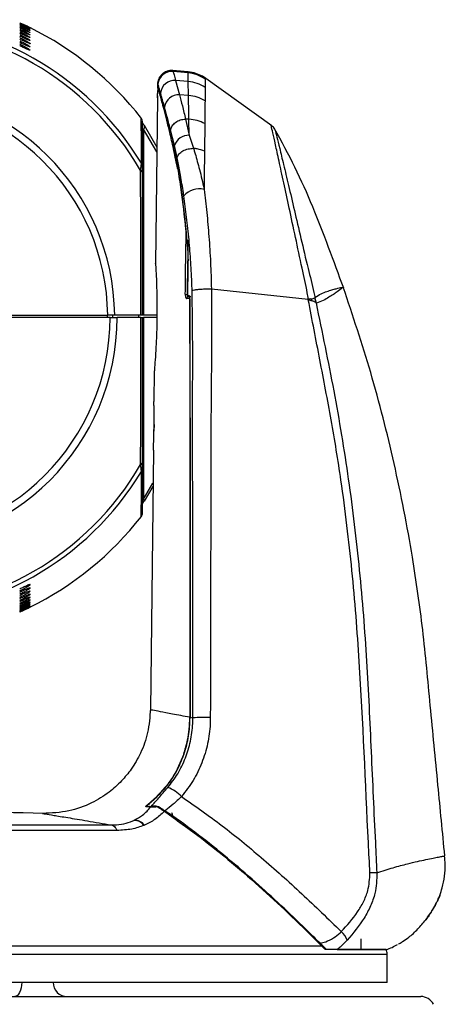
# Model space of a CAD drawing. Header units: millimetres. Extents: x 0 to 1100, y 0 to 813.
# Tile 20 of 24: x 750 to 811, y 447 to 587. Entities that reach past the tile are written whole.
import ezdxf

# ---------------------------------------------------------------- set-up
doc = ezdxf.new("R2010")
doc.units = ezdxf.units.MM

msp = doc.modelspace()

# ---------------------------------------------------------------- linework, layer by layer
at = {"color": 7, "linetype": 'Continuous', "lineweight": 25}
for p, q in [((774.124, 579.866), (771.913, 580.059)), ((774.111, 579.726), (771.968, 579.912)), ((776.578, 578.82), (776.578, 578.82)), ((786.121, 572.134), (776.642, 578.909)), ((769.752, 578.092), (769.746, 577.556)), ((769.767, 578.04), (769.761, 577.559)), ((769.761, 577.559), (769.773, 577.486)), ((769.775, 577.706), (769.764, 576.749)), ((769.776, 577.706), (769.765, 576.749)), ((769.776, 578.203), (769.767, 578.04)), ((769.775, 577.706), (769.776, 577.706)), ((769.789, 577.659), (769.776, 577.706)), ((769.803, 578.107), (769.802, 578.113)), ((772.333, 578.632), (772.893, 576.568)), ((774.138, 578.48), (772.333, 578.632)), ((774.178, 576.466), (774.138, 578.48)), ((776.564, 577.638), (776.542, 575.719)), ((769.73, 576.149), (769.456, 552.397)), ((769.745, 576.149), (769.73, 576.149)), ((769.764, 576.749), (769.765, 576.749)), ((770.172, 576.817), (770.158, 576.866)), ((774.178, 576.466), (772.893, 576.568)), ((770.546, 575.463), (770.707, 574.865)), ((770.739, 574.791), (770.546, 575.463)), ((773.757, 573.108), (774.281, 570.794)), ((774.242, 573.074), (773.757, 573.108)), ((774.281, 570.794), (774.242, 573.074)), ((767.724, 571.649), (767.724, 545.045)), ((767.82, 572.217), (769.649, 569.112)), ((776.506, 572.467), (776.464, 568.513)), ((772.155, 569.338), (771.621, 571.522)), ((774.281, 570.794), (774.895, 568.923)), ((772.543, 567.592), (772.155, 569.338)), ((773.822, 556.636), (773.852, 556.506)), ((774.045, 552.847), (773.987, 547.847)), ((774.07, 552.847), (774.141, 552.847)), ((773.723, 548.049), (774.011, 548.045)), ((774.343, 547.847), (774.013, 547.847)), ((777.453, 548.825), (777.452, 548.825)), ((777.453, 548.825), (791.309, 547.366)), ((791.625, 547.38), (791.31, 547.356)), ((792.481, 546.791), (792.279, 547.567)), ((762.532, 545.045), (762.532, 544.745)), ((763.285, 545.045), (763.285, 544.745)), ((767.368, 545.045), (763.622, 545.045)), ((767.028, 545.045), (767.028, 544.745)), ((769.657, 545.045), (767.724, 545.045)), ((762.955, 544.745), (731.028, 544.745)), ((762.955, 544.745), (763.976, 544.745)), ((767.373, 544.745), (763.976, 544.745)), ((767.373, 544.745), (767.528, 544.745)), ((767.528, 544.745), (767.724, 544.745)), ((767.724, 544.745), (767.724, 518.77)), ((769.652, 544.745), (767.724, 544.745)), ((769.279, 537.004), (769.23, 532.701)), ((769.25, 529.432), (769.237, 528.475)), ((769.15, 525.751), (768.723, 488.634)), ((769.09, 520.56), (767.825, 518.481)), ((774.404, 487.498), (774.404, 487.563)), ((774.404, 487.563), (774.796, 487.488)), ((769.578, 476.177), (768.337, 475.083)), ((768.525, 475.199), (769.649, 476.205)), ((769.506, 474.766), (769.495, 474.766)), ((769.508, 474.766), (769.508, 474.766)), ((770.721, 474.123), (776.017, 470.299)), ((698.933, 472.169), (763.124, 472.169)), ((766.343, 472.821), (766.412, 472.852)), ((767.883, 472.141), (767.799, 472.106)), ((772.605, 472.779), (773.625, 472.036)), ((763.942, 471.385), (698.115, 471.385)), ((668.849, 454.904), (793.208, 454.904)), ((798.828, 455.894), (798.828, 454.369)), ((802.471, 454.367), (793.744, 454.367)), ((795.446, 454.369), (802.588, 454.369)), ((802.588, 449.647), (802.588, 453.693)), ((802.588, 449.647), (731.028, 449.647)), ((654.651, 447.647), (807.406, 447.647))]:
    msp.add_line(p, q, dxfattribs=at)
at = {"color": 8, "linetype": 'Continuous', "lineweight": 25}
for p, q in [((771.926, 580.057), (771.968, 579.912)), ((774.111, 579.726), (774.108, 579.865)), ((769.641, 568.428), (767.724, 571.649)), ((774.1, 555.81), (774.066, 552.847)), ((767.724, 518.77), (769.095, 521.021)), ((768.337, 475.083), (768.591, 475.089)), ((774.407, 471.644), (774.321, 471.528)), ((659.468, 453.693), (802.588, 453.693))]:
    msp.add_line(p, q, dxfattribs=at)
at = {"color": 7, "linetype": 'Continuous', "lineweight": 25, "flags": 128}
for points in [[(773.723, 548.049), (773.73, 548.649), (773.758, 551.048), (773.822, 556.636)], [(774.07, 552.847), (774.059, 551.847), (774.013, 547.847)], [(767.724, 518.77), (767.764, 518.725), (767.797, 518.681), (767.823, 518.639), (767.84, 518.599), (767.849, 518.563), (767.85, 518.53), (767.842, 518.503), (767.825, 518.481)], [(750.313, 449.647), (750.294, 449.257), (750.237, 448.882), (750.145, 448.536), (750.02, 448.233), (749.869, 447.984), (749.696, 447.8), (749.508, 447.686), (749.313, 447.647)]]:
    msp.add_lwpolyline(points, dxfattribs=at)
at = {"color": 7, "linetype": 'Continuous', "lineweight": 25}
for centre, radius, start, end in [((731.028, 544.745), 42.572, 31.16813, 148.83187), ((731.028, 544.745), 41.934, 30.06171, 149.93829), ((731.028, 544.745), 46.215, 38.01393, 63.74424), ((771.752, 578.066), 2, 84.97019, 180.74506), ((771.797, 577.917), 2.003, 85.10198, 174.54127), ((731.028, 544.745), 32.595, 0.52734, 179.47266), ((770.075, 577.703), 0.3, 118.36975, 179.34087), ((772.187, 576.611), 2.026, 85.87598, 174.17479), ((731.028, 544.745), 31.592, 0.5441, 179.4559), ((772.777, 574.513), 2.058, 86.77688, 172.24936), ((767.028, 572.922), 0.5, 1.16738, 34.40559), ((767.464, 571.985), 0.425, 307.76238, 33.08218), ((774.222, 568.601), 2.194, 88.44589, 160.36519), ((767.037, 566.52), 0.492, 0.01747, 31.68631), ((767.298, 565.512), 0.241, 16.86267, 84.16129), ((775.752, 560.074), 3.055, 77.57096, 137.33547), ((774.191, 547.452), 0.294, 91.28031, 180.62868), ((731.028, 544.745), 32.947, 180, 0), ((731.028, 544.745), 31.926, 180, 0), ((767.298, 523.947), 0.24, 276.89738, 344.12974), ((731.028, 544.745), 42.571, 211.16556, 328.83444), ((731.028, 544.745), 41.953, 210.09469, 329.90531), ((767.037, 522.973), 0.492, 328.31637, 359.98254), ((731.028, 544.745), 46.215, 296.24717, 321.97021), ((767.028, 516.569), 0.5, 323.79905, 358.18771), ((776.614, 452.654), 34.882, 88.87325, 92.98752), ((769.612, 472.92), 4.867, 42.86812, 70.84724), ((731.028, -369.634), 843.741, 88.4853, 91.514443), ((766.397, 471.091), 1.73, 35.90471, 91.79352), ((766.479, 471.112), 1.741, 36.22435, 92.17698), ((801.699, 431.222), 34.123, 90.96942, 92.62838), ((793.28, 454.023), 3.994, 25.10305, 46.42188), ((800.588, 453.693), 2, 0, 19.70793), ((756.813, 449.647), 2, 180, 270), ((807.406, 445.647), 2, 26.0594, 90)]:
    msp.add_arc(centre, radius, start, end, dxfattribs=at)
at = {"color": 8, "linetype": 'Continuous', "lineweight": 25}
for centre, radius, start, end in [((770.075, 577.702), 0.299, 136.54509, 179.21109), ((770.431, 576.417), 0.289, 135.55398, 177.41082), ((771.756, 571.117), 0.256, 128.80752, 169.25651)]:
    msp.add_arc(centre, radius, start, end, dxfattribs=at)
at = {"color": 7, "linetype": 'Continuous', "lineweight": 25}
for points, knots in [([(750.028, 586.872), (750.212, 586.789), (750.578, 586.622), (751.053, 586.397), (751.401, 586.229), (751.48, 586.189), (751.518, 586.17)], [0, 0, 0, 0, 0.261991, 0.5243274, 0.7746309, 1, 1, 1, 1]), ([(751.511, 586.174), (751.512, 586.173), (751.516, 586.171), (751.361, 586.246), (751.082, 586.381), (750.68, 586.571), (750.307, 586.743), (750.082, 586.845), (750.028, 586.869)], [0, 0, 0, 0, 0.118539, 0.3021168, 0.4930714, 0.700738, 0.9283728, 1, 1, 1, 1]), ([(750.028, 586.846), (750.212, 586.762), (750.579, 586.594), (751.058, 586.362), (751.394, 586.191), (751.545, 586.108), (751.522, 586.111), (751.359, 586.183), (751.073, 586.315), (750.673, 586.5), (750.302, 586.67), (750.081, 586.77), (750.028, 586.794)], [0, 0, 0, 0, 0.12204973, 0.24423744, 0.36137315, 0.46699514, 0.56239074, 0.65414202, 0.74911973, 0.85218967, 0.96525266, 1, 1, 1, 1]), ([(750.028, 586.732), (750.213, 586.648), (750.581, 586.478), (751.06, 586.241), (751.396, 586.063), (751.546, 585.972), (751.52, 585.969), (751.354, 586.037), (751.066, 586.165), (750.666, 586.347), (750.298, 586.515), (750.079, 586.614), (750.028, 586.637)], [0, 0, 0, 0, 0.1224835, 0.2450851, 0.3631071, 0.4696408, 0.5654634, 0.6570837, 0.7515315, 0.8538624, 0.9662198, 1, 1, 1, 1]), ([(750.028, 586.542), (750.213, 586.456), (750.582, 586.285), (751.062, 586.042), (751.399, 585.857), (751.547, 585.76), (751.519, 585.752), (751.349, 585.816), (751.06, 585.941), (750.66, 586.121), (750.295, 586.287), (750.078, 586.386), (750.028, 586.409)], [0, 0, 0, 0, 0.1229044, 0.2459099, 0.3647465, 0.4720815, 0.5682393, 0.6596907, 0.7536351, 0.8553102, 0.967075, 1, 1, 1, 1]), ([(750.028, 586.284), (750.214, 586.197), (750.584, 586.024), (751.064, 585.776), (751.401, 585.585), (751.548, 585.482), (751.517, 585.469), (751.345, 585.531), (751.055, 585.654), (750.655, 585.832), (750.292, 585.997), (750.077, 586.096), (750.028, 586.118)], [0, 0, 0, 0, 0.1233195, 0.2467254, 0.36631, 0.4743367, 0.5707359, 0.6619796, 0.7554453, 0.8565442, 0.9678251, 1, 1, 1, 1]), ([(750.028, 585.968), (750.214, 585.88), (750.585, 585.705), (751.066, 585.451), (751.403, 585.254), (751.549, 585.146), (751.515, 585.131), (751.341, 585.19), (751.05, 585.311), (750.651, 585.489), (750.289, 585.654), (750.076, 585.753), (750.028, 585.775)], [0, 0, 0, 0, 0.12373374, 0.24754164, 0.36781054, 0.47641793, 0.57296272, 0.66395946, 0.75697108, 0.85757166, 0.96847473, 1, 1, 1, 1]), ([(750.028, 585.604), (750.215, 585.515), (750.587, 585.337), (751.068, 585.078), (751.405, 584.876), (751.55, 584.764), (751.514, 584.746), (751.338, 584.804), (751.046, 584.924), (750.647, 585.102), (750.287, 585.267), (750.075, 585.366), (750.028, 585.388)], [0, 0, 0, 0, 0.1241502, 0.248365, 0.3692545, 0.4783289, 0.5749215, 0.6656328, 0.7582162, 0.8583961, 0.9690264, 1, 1, 1, 1]), ([(750.028, 585.2), (750.215, 585.11), (750.588, 584.929), (751.07, 584.666), (751.407, 584.459), (751.551, 584.343), (751.512, 584.323), (751.335, 584.381), (751.042, 584.501), (750.644, 584.679), (750.285, 584.845), (750.074, 584.945), (750.028, 584.966)], [0, 0, 0, 0, 0.12457007, 0.24919774, 0.37064198, 0.48006536, 0.57660642, 0.666996, 0.75917961, 0.85901814, 0.96948062, 1, 1, 1, 1]), ([(750.028, 584.766), (750.215, 584.675), (750.59, 584.492), (751.072, 584.224), (751.409, 584.013), (751.551, 583.894), (751.511, 583.874), (751.332, 583.931), (751.04, 584.052), (750.641, 584.231), (750.284, 584.398), (750.074, 584.499), (750.028, 584.52)], [0, 0, 0, 0, 0.1249923, 0.250038, 0.3719661, 0.481615, 0.5780042, 0.6680393, 0.7598561, 0.8594353, 0.9698361, 1, 1, 1, 1]), ([(750.028, 584.312), (750.216, 584.219), (750.591, 584.033), (751.074, 583.761), (751.411, 583.547), (751.552, 583.427), (751.51, 583.406), (751.33, 583.464), (751.038, 583.586), (750.64, 583.767), (750.283, 583.936), (750.073, 584.037), (750.028, 584.058)], [0, 0, 0, 0, 0.1254135, 0.2508791, 0.3732126, 0.4829568, 0.579094, 0.6687472, 0.7602362, 0.8596423, 0.9700897, 1, 1, 1, 1]), ([(750.028, 583.846), (750.216, 583.752), (750.592, 583.564), (751.076, 583.288), (751.413, 583.071), (751.552, 582.95), (751.509, 582.93), (751.329, 582.989), (751.037, 583.113), (750.639, 583.297), (750.283, 583.467), (750.073, 583.57), (750.028, 583.591)], [0, 0, 0, 0, 0.1258277, 0.2517091, 0.3743589, 0.4840605, 0.5798474, 0.6690987, 0.7603064, 0.8596316, 0.970236, 1, 1, 1, 1]), ([(771.968, 579.912), (772.006, 579.781), (772.083, 579.518), (772.249, 578.928), (772.333, 578.632)], [0, 0, 0, 0, 0.4974116, 1, 1, 1, 1]), ([(776.646, 578.899), (776.629, 578.913), (776.358, 579.15), (775.709, 579.463), (774.865, 579.776), (774.31, 579.811), (774.104, 579.824)], [0, 0, 0, 0, 0.0242783, 0.3939423, 0.7755386, 1, 1, 1, 1]), ([(774.138, 578.48), (774.131, 578.766), (774.119, 579.341), (774.114, 579.597), (774.111, 579.726)], [0, 0, 0, 0, 0.49769057, 1, 1, 1, 1]), ([(776.578, 578.82), (776.576, 578.7), (776.573, 578.458), (776.567, 577.912), (776.564, 577.638)], [0, 0, 0, 0, 0.49779706, 1, 1, 1, 1]), ([(769.802, 578.113), (769.793, 578.141), (769.783, 578.176), (769.777, 578.199), (769.776, 578.203)], [0, 0, 0, 0, 0.8321917, 1, 1, 1, 1]), ([(770.142, 576.43), (770.099, 576.581), (770.014, 576.884), (769.881, 577.344), (769.826, 577.535), (769.789, 577.659)], [0, 0, 0, 0, 0.2592885, 0.5185976, 1, 1, 1, 1]), ([(770.158, 576.866), (770.106, 577.048), (769.999, 577.429), (769.877, 577.852), (769.828, 578.022), (769.803, 578.107)], [0, 0, 0, 0, 0.3132296, 0.6557454, 1, 1, 1, 1]), ([(769.759, 576.45), (769.758, 576.392), (769.755, 576.286), (769.751, 576.204), (769.75, 576.192), (769.749, 576.188)], [0, 0, 0, 0, 0.4452315, 0.8055963, 1, 1, 1, 1]), ([(769.759, 576.45), (769.76, 576.483), (769.762, 576.573), (769.764, 576.68), (769.765, 576.749)], [0, 0, 0, 0, 0.3627188, 1, 1, 1, 1]), ([(770.681, 574.456), (770.628, 574.656), (770.521, 575.055), (770.333, 575.747), (770.217, 576.16), (770.142, 576.43)], [0, 0, 0, 0, 0.2581725, 0.5163694, 1, 1, 1, 1]), ([(770.546, 575.463), (770.477, 575.715), (770.339, 576.22), (770.228, 576.617), (770.172, 576.817)], [0, 0, 0, 0, 0.4990578, 1, 1, 1, 1]), ([(772.893, 576.568), (773.026, 576.06), (773.292, 575.041), (773.602, 573.754), (773.757, 573.108)], [0, 0, 0, 0, 0.49771429, 1, 1, 1, 1]), ([(774.242, 573.074), (774.23, 573.703), (774.206, 574.968), (774.188, 575.965), (774.178, 576.466)], [0, 0, 0, 0, 0.4977793, 1, 1, 1, 1]), ([(771.505, 571.165), (771.359, 571.77), (771.139, 572.681), (770.869, 573.737), (770.744, 574.216), (770.681, 574.456)], [0, 0, 0, 0, 0.497553, 0.7484635, 1, 1, 1, 1]), ([(770.707, 574.865), (770.836, 574.372), (771.032, 573.63), (771.322, 572.472), (771.473, 571.842), (771.549, 571.527)], [0, 0, 0, 0, 0.4975867, 0.7485026, 1, 1, 1, 1]), ([(771.621, 571.522), (771.463, 572.128), (771.147, 573.345), (770.875, 574.307), (770.739, 574.791)], [0, 0, 0, 0, 0.49776613, 1, 1, 1, 1]), ([(776.542, 575.719), (776.537, 575.244), (776.525, 574.291), (776.512, 573.076), (776.506, 572.467)], [0, 0, 0, 0, 0.49782937, 1, 1, 1, 1]), ([(767.455, 566.778), (767.45, 567.708), (767.44, 569.567), (767.431, 571.449), (767.425, 572.661), (767.424, 572.915), (767.423, 573.075)], [0, 0, 0, 0, 0.32547802, 0.65103834, 0.77945609, 1, 1, 1, 1]), ([(767.846, 572.182), (767.765, 572.304), (767.629, 572.511), (767.524, 572.68), (767.486, 572.748), (767.489, 572.743), (767.504, 572.707), (767.52, 572.645), (767.533, 572.588), (767.528, 572.553), (767.528, 572.553)], [0, 0, 0, 0, 0.3793022, 0.6438818, 0.7971695, 0.8669402, 0.9065389, 0.9444706, 0.9992846, 1, 1, 1, 1]), ([(767.528, 572.883), (767.528, 572.872), (767.528, 572.849), (767.528, 572.34), (767.528, 571.261), (767.528, 569.279), (767.528, 567.44), (767.528, 566.52)], [0, 0, 0, 0, 0.1121526, 0.2611721, 0.410203, 0.7049997, 1, 1, 1, 1]), ([(786.587, 571.529), (786.48, 571.724), (786.338, 571.983), (786.09, 572.13), (786.028, 572.167)], [0, 0, 0, 0, 0.752941, 1, 1, 1, 1]), ([(796.384, 548.907), (794.957, 552.804), (792.817, 558.648), (789.488, 566.263), (787.489, 569.906), (786.488, 571.73)], [0, 0, 0, 0, 0.49971738, 0.74955147, 1, 1, 1, 1]), ([(772.628, 566.05), (772.608, 566.138), (772.399, 567.077), (772.027, 568.914), (771.679, 570.414), (771.505, 571.165)], [0, 0, 0, 0, 0.0489553, 0.5233322, 1, 1, 1, 1]), ([(771.549, 571.527), (771.61, 571.269), (771.732, 570.753), (771.92, 569.931), (772.109, 569.076), (772.236, 568.475), (772.299, 568.174)], [0, 0, 0, 0, 0.24910149, 0.49820309, 0.74892082, 1, 1, 1, 1]), ([(774.895, 568.923), (774.946, 568.755), (775.211, 567.89), (775.704, 566.127), (776.147, 564.286), (776.379, 563.202), (776.409, 563.057)], [0, 0, 0, 0, 0.0945785, 0.4859902, 0.9316419, 1, 1, 1, 1]), ([(776.464, 568.513), (776.126, 568.633), (775.624, 568.811), (775.074, 568.896), (774.895, 568.923)], [0, 0, 0, 0, 0.6738077, 1, 1, 1, 1]), ([(772.299, 568.174), (772.578, 566.495), (773.137, 563.137), (773.777, 557.888), (774.032, 554.36), (774.141, 552.847)], [0, 0, 0, 0, 0.3636261, 0.7272261, 1, 1, 1, 1]), ([(773.505, 562.144), (773.486, 562.279), (773.338, 563.286), (773.056, 564.992), (772.744, 566.63), (772.576, 567.436), (772.543, 567.592)], [0, 0, 0, 0, 0.068505, 0.5144818, 0.9055656, 1, 1, 1, 1]), ([(776.464, 568.513), (776.458, 567.964), (776.447, 566.865), (776.43, 565.091), (776.417, 563.801), (776.41, 563.112), (776.409, 563.057)], [0, 0, 0, 0, 0.3237752, 0.6477218, 0.9720256, 1, 1, 1, 1]), ([(767.322, 565.752), (767.354, 566), (767.402, 566.369), (767.444, 566.691), (767.451, 566.75), (767.455, 566.778)], [0, 0, 0, 0, 0.51507363, 0.76578601, 1, 1, 1, 1]), ([(767.528, 566.52), (767.528, 566.494), (767.528, 566.437), (767.528, 566.132), (767.528, 565.806), (767.528, 565.582)], [0, 0, 0, 0, 0.2189203, 0.4638845, 1, 1, 1, 1]), ([(772.628, 566.05), (772.785, 565.036), (773.21, 562.293), (773.598, 559.053), (773.801, 556.864), (773.822, 556.636)], [0, 0, 0, 0, 0.3442191, 0.9316402, 1, 1, 1, 1]), ([(767.368, 545.045), (767.368, 545.429), (767.367, 547.722), (767.362, 551.949), (767.35, 557.117), (767.336, 561.726), (767.327, 564.408), (767.322, 565.752)], [0, 0, 0, 0, 0.0536028, 0.3199681, 0.5911342, 0.7950688, 1, 1, 1, 1]), ([(767.528, 565.582), (767.528, 564.309), (767.528, 561.763), (767.528, 557.792), (767.528, 553.695), (767.528, 549.8), (767.528, 546.903), (767.528, 545.425), (767.528, 545.045)], [0, 0, 0, 0, 0.1958387, 0.3916243, 0.5919188, 0.7921328, 0.9466295, 1, 1, 1, 1]), ([(774.695, 548.616), (774.688, 548.863), (774.646, 550.214), (774.522, 552.649), (774.265, 555.897), (773.927, 559.09), (773.646, 561.126), (773.505, 562.144)], [0, 0, 0, 0, 0.0520549, 0.2848345, 0.5176284, 0.7588101, 1, 1, 1, 1]), ([(776.409, 563.057), (776.54, 561.967), (776.802, 559.787), (777.114, 556.282), (777.344, 552.626), (777.429, 550.097), (777.453, 548.825), (777.453, 548.825)], [0, 0, 0, 0, 0.2452078, 0.4904106, 0.7452115, 0.999996, 1, 1, 1, 1]), ([(769.464, 552.397), (769.462, 552.424), (769.455, 552.531), (769.501, 551.816), (769.578, 550.325), (769.652, 548.146), (769.677, 545.599), (769.634, 542.956), (769.532, 540.512), (769.407, 538.559), (769.301, 537.243), (769.287, 537.083), (769.28, 537.004)], [0, 0, 0, 0, 0.0365163, 0.1436499, 0.2508692, 0.358273, 0.4656274, 0.5727443, 0.6798235, 0.7871751, 0.8947248, 1, 1, 1, 1]), ([(773.723, 548.049), (773.723, 548.012), (773.724, 547.908), (773.741, 547.741), (773.78, 547.58), (773.834, 547.47), (773.876, 547.456), (773.898, 547.449)], [0, 0, 0, 0, 0.1132662, 0.3248032, 0.545996, 0.7730257, 1, 1, 1, 1]), ([(774.185, 547.745), (774.232, 547.745), (774.344, 547.745), (774.459, 547.745), (774.525, 547.745)], [0, 0, 0, 0, 0.4279146, 1, 1, 1, 1]), ([(774.32, 547.471), (774.323, 547.499), (774.33, 547.556), (774.362, 547.635), (774.414, 547.707), (774.473, 547.74), (774.512, 547.745), (774.525, 547.745), (774.525, 547.745)], [0, 0, 0, 0, 0.1653989, 0.3299484, 0.5620948, 0.8624967, 0.993359, 1, 1, 1, 1]), ([(774.343, 547.847), (774.356, 545.82), (774.38, 541.763), (774.394, 529.686), (774.414, 511.62), (774.407, 495.582), (774.404, 487.563)], [0, 0, 0, 0, 0.1009802, 0.2020118, 0.6010027, 1, 1, 1, 1]), ([(774.695, 548.616), (774.71, 548.621), (774.787, 548.648), (775.021, 548.7), (775.497, 548.763), (776.126, 548.81), (776.815, 548.835), (777.24, 548.828), (777.452, 548.825)], [0, 0, 0, 0, 0.04010244, 0.20426714, 0.40320069, 0.60213388, 0.80106694, 1, 1, 1, 1]), ([(774.796, 487.488), (774.803, 497.68), (774.813, 512.966), (774.739, 530.791), (774.804, 540.99), (774.731, 546.075), (774.695, 548.616)], [0, 0, 0, 0, 0.4999914, 0.749962, 0.8750593, 1, 1, 1, 1]), ([(777.452, 548.825), (777.452, 548.825), (777.503, 546.282), (777.49, 541.158), (777.377, 530.912), (777.353, 513.038), (777.321, 497.721), (777.299, 487.529)], [0, 0, 0, 0, 0.0000006, 0.1252145, 0.2505785, 0.5013183, 1, 1, 1, 1]), ([(792.279, 547.567), (792.574, 547.775), (793.174, 548.197), (793.993, 548.461), (794.708, 548.696), (795.496, 548.902), (796.19, 549.068), (796.283, 549.061), (796.33, 549.057)], [0, 0, 0, 0, 0.1209655, 0.2462736, 0.3721666, 0.4980926, 0.7493271, 1, 1, 1, 1]), ([(796.33, 549.057), (796.292, 549.038), (796.214, 549.001), (795.626, 548.535), (794.923, 548.048), (794.259, 547.635), (793.484, 547.128), (792.816, 546.904), (792.481, 546.791)], [0, 0, 0, 0, 0.2509091, 0.5009132, 0.6256704, 0.750286, 0.874833, 1, 1, 1, 1]), ([(810.841, 467.738), (810.517, 471.117), (809.828, 478.291), (808.777, 489.065), (807.777, 499.951), (806.14, 511.514), (803.725, 523.808), (800.449, 536.705), (797.676, 544.997), (796.321, 549.049)], [0, 0, 0, 0, 0.1229224, 0.2609136, 0.3919304, 0.5186697, 0.6835144, 0.845353, 1, 1, 1, 1]), ([(774.319, 547.449), (774.226, 547.449), (774.084, 547.449), (773.946, 547.449), (773.898, 547.449)], [0, 0, 0, 0, 0.6518297, 1, 1, 1, 1]), ([(774.319, 547.449), (774.33, 544.803), (774.365, 536.183), (774.371, 521.89), (774.378, 504.574), (774.373, 493.236), (774.371, 487.567)], [0, 0, 0, 0, 0.1325855, 0.4320564, 0.7160276, 1, 1, 1, 1]), ([(791.32, 547.248), (791.317, 547.27), (791.313, 547.31), (791.309, 547.349), (791.306, 547.367), (791.306, 547.367)], [0, 0, 0, 0, 0.5571892, 0.9995002, 1, 1, 1, 1]), ([(791.32, 547.248), (791.368, 547.276), (791.448, 547.322), (791.552, 547.356), (791.604, 547.373), (791.625, 547.38)], [0, 0, 0, 0, 0.48167018, 0.78558203, 1, 1, 1, 1]), ([(800.134, 465.31), (800.058, 466.744), (799.528, 476.825), (799.004, 491.253), (797.65, 508.545), (796.267, 520.061), (794.63, 530.1), (792.964, 538.682), (791.868, 544.394), (791.32, 547.248)], [0, 0, 0, 0, 0.052207, 0.3669011, 0.5246968, 0.6824942, 0.7883332, 0.8942082, 1, 1, 1, 1]), ([(791.859, 547.099), (791.772, 547.125), (791.653, 547.16), (791.469, 547.211), (791.376, 547.234), (791.32, 547.248)], [0, 0, 0, 0, 0.5164817, 0.7097129, 1, 1, 1, 1]), ([(791.625, 547.384), (791.648, 547.385), (791.685, 547.387), (791.729, 547.385), (791.758, 547.381), (791.779, 547.376), (791.795, 547.367), (791.805, 547.355), (791.809, 547.344), (791.811, 547.339), (791.811, 547.338)], [0, 0, 0, 0, 0.34579078, 0.5438944, 0.67999122, 0.80028513, 0.86666763, 0.93387173, 0.99168446, 1, 1, 1, 1]), ([(791.819, 547.34), (791.823, 547.348), (791.831, 547.361), (791.85, 547.378), (791.866, 547.384), (791.876, 547.389)], [0, 0, 0, 0, 0.2944893, 0.5437644, 1, 1, 1, 1]), ([(791.838, 547.115), (791.84, 547.126), (791.845, 547.15), (791.839, 547.227), (791.828, 547.292), (791.819, 547.34)], [0, 0, 0, 0, 0.14626731, 0.35675535, 1, 1, 1, 1]), ([(792.419, 546.812), (792.345, 546.877), (792.236, 546.974), (792.033, 547.066), (791.917, 547.089), (791.858, 547.101)], [0, 0, 0, 0, 0.503973, 0.7499383, 1, 1, 1, 1]), ([(791.876, 547.389), (791.96, 547.424), (792.128, 547.493), (792.226, 547.538), (792.275, 547.56)], [0, 0, 0, 0, 0.50373549, 1, 1, 1, 1]), ([(792.421, 546.812), (792.396, 546.937), (792.345, 547.185), (792.299, 547.435), (792.275, 547.56)], [0, 0, 0, 0, 0.5000001, 1, 1, 1, 1]), ([(792.481, 546.791), (792.471, 546.794), (792.45, 546.801), (792.429, 546.807), (792.419, 546.811)], [0, 0, 0, 0, 0.5000308, 1, 1, 1, 1]), ([(792.422, 546.81), (793.294, 542.628), (795.04, 534.265), (797.145, 521.524), (798.705, 508.63), (799.715, 495.623), (800.307, 482.62), (800.758, 472.534), (801.049, 466.775), (801.121, 465.341)], [0, 0, 0, 0, 0.15621665, 0.31243916, 0.47168051, 0.63092125, 0.78921136, 0.9475055, 1, 1, 1, 1]), ([(699.438, 545.045), (702.044, 545.045), (707.256, 545.045), (715.146, 545.045), (723.061, 545.045), (731.013, 545.045), (738.948, 545.045), (746.845, 545.045), (754.752, 545.045), (759.996, 545.045), (762.619, 545.045)], [0, 0, 0, 0, 0.1246719, 0.2493439, 0.3747442, 0.5000315, 0.6245026, 0.7490837, 0.8745418, 1, 1, 1, 1]), ([(763.622, 545.045), (763.453, 545.045), (763.152, 545.045), (762.781, 545.045), (762.619, 545.045)], [0, 0, 0, 0, 0.561025, 1, 1, 1, 1]), ([(767.528, 545.045), (767.523, 545.045), (767.512, 545.045), (767.442, 545.045), (767.385, 545.045), (767.368, 545.045)], [0, 0, 0, 0, 0.4087345, 0.8174692, 1, 1, 1, 1]), ([(767.724, 545.045), (767.683, 545.045), (767.601, 545.045), (767.538, 545.045), (767.531, 545.045), (767.528, 545.045)], [0, 0, 0, 0, 0.3679632, 0.7359262, 1, 1, 1, 1]), ([(767.326, 523.709), (767.327, 524.01), (767.333, 525.52), (767.343, 528.589), (767.357, 533.011), (767.368, 537.883), (767.372, 541.826), (767.373, 544.117), (767.373, 544.745)], [0, 0, 0, 0, 0.0457172, 0.2286547, 0.4570564, 0.6858946, 0.9138117, 1, 1, 1, 1]), ([(767.528, 544.745), (767.528, 544.123), (767.528, 541.884), (767.528, 538.041), (767.528, 533.239), (767.528, 528.499), (767.528, 525.421), (767.528, 523.881)], [0, 0, 0, 0, 0.0860262, 0.3094436, 0.5329868, 0.7664303, 1, 1, 1, 1]), ([(769.249, 529.245), (769.252, 529.638), (769.259, 530.425), (769.252, 531.475), (769.241, 532.259), (769.231, 532.704), (769.231, 532.701), (769.231, 532.7)], [0, 0, 0, 0, 0.2147362, 0.4294712, 0.6442479, 0.859094, 1, 1, 1, 1]), ([(769.15, 525.751), (769.15, 525.749), (769.147, 525.684), (769.158, 525.92), (769.181, 526.473), (769.213, 527.384), (769.237, 528.358), (769.246, 528.998), (769.249, 529.245)], [0, 0, 0, 0, 0.00642968, 0.2208752, 0.43532151, 0.64995027, 0.86470958, 1, 1, 1, 1]), ([(767.528, 523.881), (767.528, 523.68), (767.528, 523.363), (767.528, 523.057), (767.528, 522.998), (767.528, 522.972)], [0, 0, 0, 0, 0.4968136, 0.781796, 1, 1, 1, 1]), ([(767.455, 522.714), (767.452, 522.742), (767.444, 522.804), (767.402, 523.127), (767.355, 523.486), (767.326, 523.709)], [0, 0, 0, 0, 0.2331675, 0.5237789, 1, 1, 1, 1]), ([(767.428, 517.465), (767.429, 517.73), (767.433, 518.415), (767.442, 520.266), (767.45, 521.832), (767.455, 522.714)], [0, 0, 0, 0, 0.2165149, 0.5589028, 1, 1, 1, 1]), ([(767.528, 522.972), (767.528, 522.309), (767.528, 520.981), (767.528, 519.102), (767.528, 517.58), (767.528, 516.805), (767.528, 516.531), (767.528, 516.583), (767.528, 516.59)], [0, 0, 0, 0, 0.2140301, 0.4280483, 0.6424455, 0.8568024, 0.9815569, 1, 1, 1, 1]), ([(767.528, 518.114), (767.529, 518.118), (767.53, 518.134), (767.54, 518.177), (767.565, 518.27), (767.622, 518.46), (767.684, 518.647), (767.724, 518.77)], [0, 0, 0, 0, 0.0394697, 0.1769277, 0.2536728, 0.5056669, 1, 1, 1, 1]), ([(767.541, 518.029), (767.55, 518.045), (767.585, 518.104), (767.704, 518.293), (767.828, 518.481), (767.906, 518.6)], [0, 0, 0, 0, 0.1151157, 0.4366418, 1, 1, 1, 1]), ([(750.028, 505.646), (750.216, 505.74), (750.592, 505.928), (751.076, 506.204), (751.413, 506.421), (751.552, 506.542), (751.509, 506.562), (751.329, 506.503), (751.037, 506.379), (750.639, 506.195), (750.283, 506.025), (750.073, 505.922), (750.028, 505.901)], [0, 0, 0, 0, 0.1258288, 0.2517114, 0.3743621, 0.4840633, 0.579849, 0.6690992, 0.7603061, 0.8596312, 0.9702362, 1, 1, 1, 1]), ([(750.028, 505.18), (750.216, 505.273), (750.591, 505.459), (751.074, 505.731), (751.411, 505.945), (751.552, 506.065), (751.51, 506.086), (751.33, 506.028), (751.038, 505.906), (750.64, 505.725), (750.283, 505.556), (750.073, 505.455), (750.028, 505.433)], [0, 0, 0, 0, 0.1254147, 0.2508815, 0.3732161, 0.4829603, 0.5790967, 0.6687487, 0.7602368, 0.8596426, 0.9700903, 1, 1, 1, 1]), ([(750.028, 504.726), (750.215, 504.817), (750.59, 505), (751.072, 505.268), (751.409, 505.479), (751.551, 505.598), (751.511, 505.618), (751.332, 505.561), (751.04, 505.44), (750.641, 505.261), (750.284, 505.094), (750.074, 504.993), (750.028, 504.972)], [0, 0, 0, 0, 0.1249935, 0.2500404, 0.3719698, 0.4816192, 0.5780078, 0.6680418, 0.7598576, 0.8594362, 0.969837, 1, 1, 1, 1]), ([(750.028, 504.292), (750.215, 504.382), (750.588, 504.562), (751.07, 504.826), (751.407, 505.033), (751.551, 505.149), (751.512, 505.168), (751.335, 505.111), (751.042, 504.991), (750.644, 504.813), (750.285, 504.647), (750.074, 504.547), (750.028, 504.526)], [0, 0, 0, 0, 0.1245713, 0.2492001, 0.3706459, 0.4800701, 0.5766108, 0.6669994, 0.759182, 0.8590196, 0.9694818, 1, 1, 1, 1]), ([(750.028, 503.888), (750.215, 503.977), (750.587, 504.155), (751.068, 504.413), (751.405, 504.616), (751.55, 504.728), (751.514, 504.746), (751.338, 504.688), (751.046, 504.568), (750.647, 504.39), (750.287, 504.225), (750.075, 504.126), (750.028, 504.104)], [0, 0, 0, 0, 0.1241514, 0.2483674, 0.3692586, 0.4783341, 0.5749267, 0.6656372, 0.7582193, 0.8583982, 0.9690278, 1, 1, 1, 1]), ([(750.028, 503.524), (750.214, 503.611), (750.585, 503.787), (751.066, 504.04), (751.403, 504.237), (751.549, 504.345), (751.515, 504.361), (751.341, 504.302), (751.05, 504.18), (750.651, 504.003), (750.289, 503.838), (750.076, 503.739), (750.028, 503.717)], [0, 0, 0, 0, 0.1237349, 0.247544, 0.3678148, 0.4764236, 0.5729687, 0.6639647, 0.756975, 0.8575743, 0.9684765, 1, 1, 1, 1]), ([(750.028, 503.208), (750.214, 503.294), (750.584, 503.468), (751.064, 503.716), (751.401, 503.907), (751.548, 504.01), (751.517, 504.022), (751.345, 503.961), (751.055, 503.838), (750.655, 503.66), (750.292, 503.494), (750.077, 503.396), (750.028, 503.373)], [0, 0, 0, 0, 0.1233207, 0.2467277, 0.3663144, 0.4743429, 0.5707427, 0.6619857, 0.7554501, 0.8565474, 0.9678271, 1, 1, 1, 1]), ([(750.028, 502.95), (750.213, 503.035), (750.582, 503.206), (751.062, 503.449), (751.399, 503.634), (751.547, 503.731), (751.519, 503.739), (751.349, 503.675), (751.06, 503.55), (750.66, 503.37), (750.295, 503.204), (750.078, 503.105), (750.028, 503.083)], [0, 0, 0, 0, 0.1229056, 0.2459122, 0.3647511, 0.4720882, 0.5682468, 0.6596977, 0.7536407, 0.855314, 0.9670773, 1, 1, 1, 1]), ([(750.028, 502.759), (750.213, 502.843), (750.581, 503.013), (751.06, 503.25), (751.396, 503.428), (751.546, 503.519), (751.52, 503.522), (751.354, 503.454), (751.066, 503.326), (750.666, 503.144), (750.298, 502.976), (750.079, 502.877), (750.028, 502.854)], [0, 0, 0, 0, 0.1224847, 0.2450875, 0.363112, 0.469648, 0.5654718, 0.6570916, 0.751538, 0.8538669, 0.9662224, 1, 1, 1, 1]), ([(750.028, 502.645), (750.212, 502.729), (750.579, 502.897), (751.058, 503.129), (751.394, 503.3), (751.545, 503.383), (751.522, 503.38), (751.359, 503.308), (751.073, 503.176), (750.673, 502.991), (750.302, 502.821), (750.081, 502.72), (750.028, 502.697)], [0, 0, 0, 0, 0.122051, 0.2442399, 0.3613783, 0.467003, 0.5624, 0.6541509, 0.7491271, 0.8521948, 0.9652556, 1, 1, 1, 1]), ([(750.028, 502.618), (750.212, 502.702), (750.578, 502.869), (751.053, 503.093), (751.401, 503.262), (751.48, 503.302), (751.518, 503.32)], [0, 0, 0, 0, 0.261989, 0.5243234, 0.7746284, 1, 1, 1, 1]), ([(751.511, 503.317), (751.512, 503.318), (751.516, 503.32), (751.361, 503.244), (751.082, 503.11), (750.68, 502.92), (750.307, 502.747), (750.082, 502.646), (750.028, 502.621)], [0, 0, 0, 0, 0.1185536, 0.3021322, 0.4930848, 0.7007477, 0.9283789, 1, 1, 1, 1]), ([(768.724, 488.763), (768.646, 487.624), (768.497, 485.45), (767.447, 482.541), (766.12, 480.244), (764.587, 478.381), (762.716, 476.7), (760.207, 475.162), (756.988, 473.98), (754.583, 473.87), (753.327, 473.813)], [0, 0, 0, 0, 0.1427697, 0.2727339, 0.3842871, 0.474852, 0.574921, 0.6989428, 0.8429023, 1, 1, 1, 1]), ([(769.649, 476.205), (770.206, 476.781), (771.337, 477.951), (772.646, 480.062), (773.633, 482.389), (774.272, 484.885), (774.36, 486.625), (774.404, 487.498)], [0, 0, 0, 0, 0.1962726, 0.39824337, 0.59451163, 0.79648325, 1, 1, 1, 1]), ([(771.209, 477.518), (771.706, 478.16), (772.716, 479.465), (773.794, 481.719), (774.52, 484.14), (774.779, 486.089), (774.792, 487.216), (774.796, 487.488)], [0, 0, 0, 0, 0.22793532, 0.4625248, 0.69058534, 0.92519739, 1, 1, 1, 1]), ([(777.299, 487.529), (777.294, 487.22), (777.273, 485.97), (776.972, 483.763), (776.149, 481.043), (774.909, 478.462), (773.761, 476.982), (773.179, 476.231)], [0, 0, 0, 0, 0.0747196, 0.3026868, 0.5371848, 0.76529, 1, 1, 1, 1]), ([(773.496, 482.287), (773.701, 482.959), (774.216, 484.641), (774.313, 486.422), (774.371, 487.492)], [0, 0, 0, 0, 0.39934192, 1, 1, 1, 1]), ([(774.371, 487.492), (774.371, 487.503), (774.371, 487.528), (774.371, 487.553), (774.371, 487.567)], [0, 0, 0, 0, 0.4371262, 1, 1, 1, 1]), ([(773.496, 482.287), (773.026, 481.14), (772.078, 478.829), (770.416, 477.065), (769.578, 476.177)], [0, 0, 0, 0, 0.4963223, 1, 1, 1, 1]), ([(768.88, 474.868), (769.201, 475.23), (769.835, 475.945), (770.755, 476.998), (771.209, 477.518)], [0, 0, 0, 0, 0.5061713, 1, 1, 1, 1]), ([(773.179, 476.231), (772.774, 475.841), (771.958, 475.056), (771.186, 474.476), (770.85, 474.222), (770.806, 474.188)], [0, 0, 0, 0, 0.4615367, 0.9295791, 1, 1, 1, 1]), ([(773.179, 476.231), (775.129, 474.868), (779.037, 472.136), (784.737, 467.437), (790.421, 462.377), (794.161, 458.737), (796.033, 456.916)], [0, 0, 0, 0, 0.23955494, 0.48005553, 0.73982592, 1, 1, 1, 1]), ([(766.412, 472.852), (766.833, 473.081), (767.805, 473.608), (768.434, 474.347), (768.79, 474.766)], [0, 0, 0, 0, 0.4333337, 1, 1, 1, 1]), ([(768.114, 474.766), (768.096, 474.769), (768.06, 474.775), (768.071, 474.824), (768.15, 474.923), (768.265, 475.021), (768.337, 475.083)], [0, 0, 0, 0, 0.1760711, 0.3518705, 0.588449, 1, 1, 1, 1]), ([(768.79, 474.766), (768.634, 474.766), (768.406, 474.766), (768.183, 474.766), (768.114, 474.766)], [0, 0, 0, 0, 0.6903061, 1, 1, 1, 1]), ([(769.495, 474.766), (769.309, 474.766), (768.849, 474.766), (768.389, 474.766), (768.114, 474.766)], [0, 0, 0, 0, 0.4027945, 1, 1, 1, 1]), ([(768.525, 475.199), (768.443, 475.126), (768.325, 475.023), (768.25, 474.92), (768.246, 474.875), (768.283, 474.87), (768.299, 474.868)], [0, 0, 0, 0, 0.4601454, 0.654577, 0.8507367, 1, 1, 1, 1]), ([(768.79, 474.766), (768.848, 474.766), (768.963, 474.766), (769.221, 474.766), (769.421, 474.766), (769.508, 474.766)], [0, 0, 0, 0, 0.36024396, 0.72374028, 1, 1, 1, 1]), ([(769.538, 474.868), (769.446, 474.868), (769.247, 474.868), (769.023, 474.868), (768.924, 474.868), (768.88, 474.868)], [0, 0, 0, 0, 0.3206251, 0.7011781, 1, 1, 1, 1]), ([(769.495, 474.766), (769.498, 474.767), (769.501, 474.768), (769.496, 474.771), (769.496, 474.772)], [0, 0, 0, 0, 0.94250399, 1, 1, 1, 1]), ([(769.946, 474.636), (769.868, 474.679), (769.739, 474.75), (769.573, 474.762), (769.508, 474.766)], [0, 0, 0, 0, 0.6047248, 1, 1, 1, 1]), ([(769.538, 474.868), (769.622, 474.861), (769.786, 474.846), (769.913, 474.773), (769.975, 474.738)], [0, 0, 0, 0, 0.5142338, 1, 1, 1, 1]), ([(769.604, 474.858), (769.626, 474.844), (769.683, 474.807), (769.761, 474.756), (769.829, 474.712), (769.87, 474.685), (769.889, 474.673), (769.896, 474.668)], [0, 0, 0, 0, 0.236972, 0.6094973, 0.8104349, 0.9325134, 1, 1, 1, 1]), ([(770.047, 474.57), (770.023, 474.589), (769.939, 474.656), (769.846, 474.741), (769.794, 474.815), (769.783, 474.829)], [0, 0, 0, 0, 0.2473987, 0.8515269, 1, 1, 1, 1]), ([(769.946, 474.636), (770.056, 474.563), (770.276, 474.419), (770.556, 474.233), (770.698, 474.138), (770.721, 474.123)], [0, 0, 0, 0, 0.45888176, 0.91173536, 1, 1, 1, 1]), ([(769.949, 474.751), (769.982, 474.701), (770.087, 474.546), (770.254, 474.427), (770.367, 474.347)], [0, 0, 0, 0, 0.3210256, 1, 1, 1, 1]), ([(770.806, 474.188), (770.685, 474.269), (770.444, 474.43), (770.159, 474.618), (770.016, 474.711), (769.975, 474.738)], [0, 0, 0, 0, 0.4165961, 0.8336828, 1, 1, 1, 1]), ([(770.721, 474.123), (770.299, 473.71), (769.509, 472.939), (768.4, 472.395), (767.883, 472.141)], [0, 0, 0, 0, 0.534468, 1, 1, 1, 1]), ([(792.996, 455.258), (792.317, 455.93), (789.301, 458.913), (783.629, 464.228), (777.059, 469.734), (772.62, 472.966), (770.984, 474.068), (770.806, 474.188)], [0, 0, 0, 0, 0.0977132, 0.4338705, 0.7961378, 0.977708, 1, 1, 1, 1]), ([(771.761, 473.969), (771.801, 473.8), (771.861, 473.544), (771.977, 473.317), (772.031, 473.224), (772.039, 473.212), (772.043, 473.207)], [0, 0, 0, 0, 0.4913624, 0.7438275, 0.8749674, 1, 1, 1, 1]), ([(763.124, 472.169), (763.124, 472.169), (763.637, 472.171), (764.622, 472.258), (765.654, 472.529), (766.187, 472.754), (766.343, 472.821)], [0, 0, 0, 0, 0.0000128, 0.4063005, 0.8260037, 1, 1, 1, 1]), ([(767.799, 472.106), (767.239, 471.905), (766.101, 471.495), (764.67, 471.422), (763.942, 471.385)], [0, 0, 0, 0, 0.4912826, 1, 1, 1, 1]), ([(776.017, 470.299), (777.47, 469.147), (780.474, 466.764), (784.767, 462.98), (789.05, 459.006), (791.799, 456.294), (793.208, 454.904)], [0, 0, 0, 0, 0.2417506, 0.499724, 0.7436034, 1, 1, 1, 1]), ([(810.108, 462.095), (810.238, 462.456), (810.56, 463.35), (810.823, 464.852), (810.948, 466.383), (810.85, 467.343), (810.81, 467.735)], [0, 0, 0, 0, 0.1999251, 0.4964626, 0.7942606, 1, 1, 1, 1]), ([(796.033, 456.916), (796.853, 457.817), (798.048, 459.13), (799.234, 461.17), (800.008, 463.014), (800.087, 464.455), (800.134, 465.31)], [0, 0, 0, 0, 0.3837501, 0.5592031, 0.7386337, 1, 1, 1, 1]), ([(801.121, 465.341), (801.091, 464.345), (801.042, 462.705), (800.244, 460.556), (799.025, 458.24), (797.751, 456.73), (796.897, 455.717)], [0, 0, 0, 0, 0.2728129, 0.4494301, 0.6306076, 1, 1, 1, 1]), ([(810.124, 462.078), (810.124, 462.078), (810.124, 462.077), (809.979, 461.741), (809.679, 461.104), (809.199, 460.207), (808.66, 459.343), (808.272, 458.815), (808.133, 458.627)], [0, 0, 0, 0, 0.0454853, 0.2392957, 0.4367721, 0.6447862, 0.8732683, 1, 1, 1, 1]), ([(810.124, 462.078), (810.131, 462.093), (810.138, 462.11), (810.139, 462.113), (810.139, 462.113)], [0, 0, 0, 0, 0.8976848, 1, 1, 1, 1]), ([(804.221, 455.135), (804.217, 455.132), (804.195, 455.12), (804.393, 455.234), (804.875, 455.529), (805.794, 456.177), (806.977, 457.212), (807.757, 458.167), (808.133, 458.627)], [0, 0, 0, 0, 0.026361, 0.1219083, 0.247696, 0.4548865, 0.737784, 1, 1, 1, 1]), ([(792.996, 455.258), (793.262, 455.311), (793.814, 455.421), (794.817, 455.951), (795.613, 456.501), (795.975, 456.859), (796.033, 456.916)], [0, 0, 0, 0, 0.3182979, 0.6614229, 0.9458359, 1, 1, 1, 1]), ([(793.885, 454.369), (793.715, 454.54), (793.482, 454.774), (793.151, 455.104), (793.031, 455.224), (792.996, 455.258)], [0, 0, 0, 0, 0.6602516, 0.9019406, 1, 1, 1, 1]), ([(793.208, 454.904), (793.341, 454.771), (793.533, 454.579), (793.694, 454.417), (793.744, 454.367)], [0, 0, 0, 0, 0.6906659, 1, 1, 1, 1]), ([(796.897, 455.717), (796.503, 455.315), (796.016, 454.819), (795.537, 454.441), (795.446, 454.369)], [0, 0, 0, 0, 0.8111889, 1, 1, 1, 1]), ([(802.469, 454.335), (802.751, 454.439), (803.313, 454.646), (803.83, 454.947), (804.089, 455.097)], [0, 0, 0, 0, 0.5017459, 1, 1, 1, 1]), ([(795.446, 454.369), (795.198, 454.369), (794.7, 454.369), (794.157, 454.369), (793.885, 454.369)], [0, 0, 0, 0, 0.498872, 1, 1, 1, 1])]:
    msp.add_open_spline(points, degree=3, knots=knots, dxfattribs=at)
for points in [[(776.578, 578.82), (776.197, 579.053), (775.436, 579.52), (774.553, 579.657), (774.111, 579.726)], [(776.564, 577.638), (776.189, 577.855), (775.438, 578.289), (774.571, 578.417), (774.138, 578.48)], [(776.542, 575.719), (776.175, 575.912), (775.441, 576.297), (774.599, 576.41), (774.178, 576.466)], [(771.621, 571.522), (771.68, 571.728), (771.8, 572.139), (772.314, 572.657), (772.993, 573.025), (773.503, 573.08), (773.757, 573.108)], [(776.506, 572.467), (776.152, 572.624), (775.444, 572.937), (774.643, 573.028), (774.242, 573.074)], [(772.543, 567.592), (772.622, 567.772), (772.778, 568.132), (773.361, 568.578), (774.104, 568.882), (774.631, 568.91), (774.895, 568.923)], [(763.124, 472.169), (763.203, 472.151), (763.362, 472.114), (763.584, 471.946), (763.785, 471.709), (763.889, 471.493), (763.942, 471.385)]]:
    msp.add_open_spline(points, degree=3, dxfattribs=at)
at = {"color": 8, "linetype": 'Continuous', "lineweight": 25}
for points, knots in [([(769.745, 576.149), (769.746, 576.152), (769.748, 576.159), (769.752, 576.232), (769.757, 576.337), (769.758, 576.424), (769.759, 576.45)], [0, 0, 0, 0, 0.2130337, 0.5370025, 0.8606274, 1, 1, 1, 1]), ([(791.312, 547.366), (791.312, 547.366), (791.28, 547.666), (791.006, 549.153), (790.357, 552.143), (789.47, 556.262), (788.585, 560.39), (787.788, 564.096), (787.121, 567.156), (786.589, 569.575), (786.224, 571.211), (786.02, 572.119), (786.016, 572.138), (786.014, 572.146)], [0, 0, 0, 0, 0.0000015, 0.0223964, 0.1116876, 0.2282038, 0.348136, 0.4639573, 0.5833281, 0.6951017, 0.8101606, 0.9189342, 1, 1, 1, 1]), ([(786.582, 571.525), (786.584, 571.517), (786.589, 571.497), (786.803, 570.621), (787.197, 569.007), (787.761, 566.667), (788.474, 563.674), (789.313, 560.107), (790.255, 556.1), (791.177, 552.112), (791.934, 549.226), (792.228, 547.814), (792.28, 547.564)], [0, 0, 0, 0, 0.0797517, 0.1905688, 0.3043624, 0.4181805, 0.5359799, 0.6537959, 0.7720861, 0.8903186, 0.9805823, 1, 1, 1, 1]), ([(774.185, 547.745), (774.164, 547.749), (774.123, 547.757), (774.077, 547.796), (774.059, 547.837), (774.054, 547.847)], [0, 0, 0, 0, 0.4286931, 0.8472805, 1, 1, 1, 1]), ([(767.422, 516.281), (767.422, 516.274), (767.422, 516.22), (767.423, 516.364), (767.424, 516.616), (767.425, 516.876), (767.427, 517.29), (767.428, 517.465)], [0, 0, 0, 0, 0.04824858, 0.3977523, 0.47363808, 0.77720417, 1, 1, 1, 1]), ([(774.371, 487.567), (773.503, 487.731), (771.775, 488.058), (770.028, 488.388), (769.021, 488.578), (768.602, 488.658), (768.725, 488.634), (768.726, 488.634)], [0, 0, 0, 0, 0.250598, 0.4991772, 0.7475932, 0.9974922, 1, 1, 1, 1]), ([(769.495, 474.772), (769.495, 474.772), (769.491, 474.78), (769.482, 474.801), (769.473, 474.82)], [0, 0, 0, 0, 0.07491046, 1, 1, 1, 1]), ([(753.331, 473.812), (753.33, 473.812), (753.197, 473.834), (753.662, 473.757), (754.791, 473.571), (756.809, 473.236), (759.599, 472.782), (761.951, 472.373), (763.124, 472.169)], [0, 0, 0, 0, 0.002076, 0.2010026, 0.3997922, 0.5979976, 0.799453, 1, 1, 1, 1]), ([(801.121, 465.341), (801.914, 465.593), (803.505, 466.101), (805.958, 466.741), (808.303, 467.268), (809.841, 467.561), (810.57, 467.694), (810.846, 467.741), (810.811, 467.736), (810.801, 467.734)], [0, 0, 0, 0, 0.1327404, 0.2666728, 0.4817869, 0.7014827, 0.8256231, 0.9497637, 1, 1, 1, 1]), ([(808.133, 458.627), (808.478, 459.116), (809.068, 459.954), (809.669, 461.082), (810.002, 461.792), (810.147, 462.133), (810.133, 462.098), (810.129, 462.089)], [0, 0, 0, 0, 0.30261981, 0.51728625, 0.73189968, 0.92667365, 1, 1, 1, 1])]:
    msp.add_open_spline(points, degree=3, knots=knots, dxfattribs=at)

doc.saveas('drawing.dxf')
